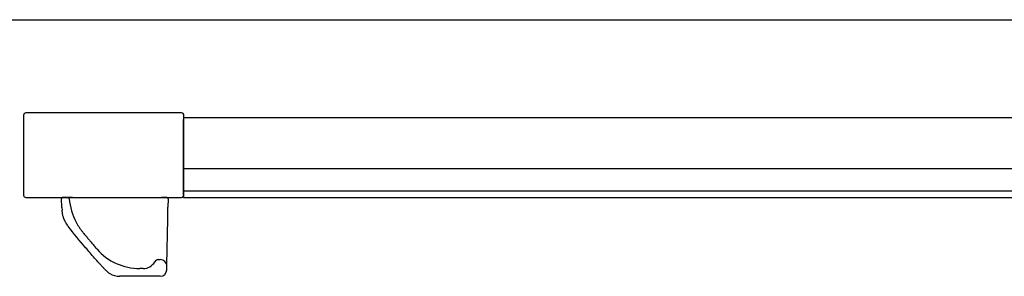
# Model space of a CAD drawing. Header units: metres. Extents: x 15.7 to 54.8, y -39.7 to 1.1.
# Tile 75 of 256: x 25.899 to 26.342, y -30.877 to -30.761. Entities that reach past the tile are written whole.
import ezdxf

# ---------------------------------------------------------------- set-up
doc = ezdxf.new("R2010")
doc.units = ezdxf.units.M
doc.header["$MEASUREMENT"] = 0
doc.layers.add('2D', color=252, linetype='Continuous')

# ---------------------------------------------------------------- blocks, each defined once
blk = doc.blocks.new('2D_QYOS_200')
for p, q in [((0.07950000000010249, -0.9699523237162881), (1.970489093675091, -0.9699523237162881)), ((0.5835228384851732, -1.01296891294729), (0.5835228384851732, -1.048968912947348)), ((0.6546484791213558, -1.011968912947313), (0.5845228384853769, -1.011968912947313)), ((0.6555285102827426, -1.013952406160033), (0.6555285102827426, -1.014115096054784)), ((0.6555285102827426, -1.013952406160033), (0.6556484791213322, -1.013952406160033)), ((0.6555285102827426, -1.014115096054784), (0.6555285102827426, -1.014952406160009)), ((0.6555285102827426, -1.048952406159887), (0.6555285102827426, -1.014952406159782)), ((0.6556484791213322, -1.013954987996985), (0.6556484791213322, -1.01296891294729)), ((0.6556484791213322, -1.013952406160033), (1.394408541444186, -1.013952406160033)), ((0.6556484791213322, -1.04896891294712), (0.6556484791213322, -1.013954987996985)), ((0.6555285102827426, -1.036952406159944), (1.394528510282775, -1.036952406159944)), ((0.5845228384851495, -1.049968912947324), (0.6546484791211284, -1.049968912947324)), ((0.6055709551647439, -1.050005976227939), (0.6011769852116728, -1.050005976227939)), ((0.6055709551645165, -1.050005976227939), (0.6455364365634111, -1.050005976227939)), ((0.6479346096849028, -1.050005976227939), (0.6455364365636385, -1.050005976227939)), ((0.6555285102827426, -1.046952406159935), (1.394528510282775, -1.046952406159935)), ((0.6555285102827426, -1.048952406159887), (0.6555285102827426, -1.049952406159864)), ((0.6555285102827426, -1.049952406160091), (1.394528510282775, -1.049952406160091)), ((0.6007800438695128, -1.054496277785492), (0.6005778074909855, -1.050637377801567)), ((0.6007800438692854, -1.054496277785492), (0.6008408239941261, -1.055656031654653)), ((0.64837477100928, -1.059768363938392), (0.648468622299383, -1.054391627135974)), ((0.6485345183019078, -1.050616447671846), (0.6484686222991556, -1.054391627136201)), ((0.6480173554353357, -1.080244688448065), (0.64837477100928, -1.059768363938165)), ((0.6436132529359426, -1.078005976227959), (0.6450036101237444, -1.078005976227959)), ((0.6479848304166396, -1.082108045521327), (0.6480173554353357, -1.080244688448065)), ((0.6449774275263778, -1.085505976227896), (0.6269026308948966, -1.085505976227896)), ((0.6449774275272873, -1.085505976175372), (0.6269029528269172, -1.085505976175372)), ((0.6373431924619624, -1.082005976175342), (0.6357998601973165, -1.082005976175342)), ((0.6373431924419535, -1.082005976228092), (0.6357998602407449, -1.082005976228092)), ((0.6449774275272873, -1.085505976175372), (0.6449774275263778, -1.085505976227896)), ((0.6479769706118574, -1.082558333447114), (0.6479848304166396, -1.082108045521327))]:
    blk.add_line(p, q)
for centre, radius, start, end in [((0.5845228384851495, -1.01296891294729), 0.000999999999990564, 90, 180.0000000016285), ((0.6546484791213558, -1.01296891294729), 0.000999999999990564, 0, 90.00000000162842), ((0.5845228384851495, -1.04896891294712), 0.000999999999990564, 180, 270.0000000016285), ((0.6011769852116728, -1.050605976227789), 0.0005999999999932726, 90, 183.000000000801), ((0.6034829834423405, -1.050605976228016), 0.0006000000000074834, 4.442968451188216, 90), ((0.6479346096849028, -1.050605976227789), 0.0005999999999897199, 358.9999999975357, 90), ((0.6546484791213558, -1.04896891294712), 0.001000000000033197, 270, 331.6461226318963), ((0.6546484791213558, -1.048968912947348), 0.0009999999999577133, 331.6461226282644, 359.9999999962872), ((0.6310000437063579, -1.048467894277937), 0.027, 184.4429684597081, 208.0224926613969), ((0.6357998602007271, -1.056505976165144), 0.02550000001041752, 221.0774432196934, 269.9999999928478), ((0.6373431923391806, -1.076005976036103), 0.00600000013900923, 270.0000011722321, 329.9999989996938), ((0.644271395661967, -1.080005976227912), 0.001999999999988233, 90, 149.9999995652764), ((0.6450036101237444, -1.081005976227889), 0.002999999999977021, 358.999999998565, 90), ((0.626902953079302, -1.076505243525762), 0.009000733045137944, 222.9580896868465, 239.0422959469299), ((0.626902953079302, -1.076505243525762), 0.009000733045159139, 239.042295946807, 269.9999983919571), ((0.6449774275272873, -1.082505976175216), 0.003000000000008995, 270, 359.000000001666)]:
    blk.add_arc(centre, radius, start, end)
blk.add_ellipse((1.391908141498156, -0.9806148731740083), major_axis=(0.8265090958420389, -0.0327214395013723), ratio=0.4116059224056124, start_param=-2.78258538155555, end_param=-2.778517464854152)
for points, knots in [([(0.6017162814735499, -1.05971139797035), (0.6016872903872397, -1.059637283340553), (0.6016581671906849, -1.059560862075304), (0.6016283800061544, -1.05948022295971), (0.6015688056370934, -1.05931894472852), (0.6015064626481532, -1.059140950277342), (0.6014405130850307, -1.058934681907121), (0.6013745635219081, -1.058728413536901), (0.6013048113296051, -1.058493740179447), (0.601233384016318, -1.058216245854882), (0.6011976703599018, -1.0580774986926), (0.6011612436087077, -1.057926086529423), (0.6011270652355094, -1.057770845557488), (0.6010928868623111, -1.057615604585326), (0.6010605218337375, -1.057455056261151), (0.601030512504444, -1.057289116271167), (0.601000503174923, -1.057123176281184), (0.600972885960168, -1.05695203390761), (0.6009482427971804, -1.056775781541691), (0.6009235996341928, -1.056599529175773), (0.6009019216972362, -1.056418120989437), (0.6008838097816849, -1.056231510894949), (0.6008656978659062, -1.056044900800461), (0.6008511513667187, -1.055853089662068), (0.6008408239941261, -1.05565603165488)], [-1, -1, -1, -1, -0.8999999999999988, -0.8999999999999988, -0.8999999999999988, -0.6999999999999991, -0.6999999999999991, -0.6999999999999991, -0.4999999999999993, -0.4999999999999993, -0.4999999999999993, -0.3999999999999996, -0.3999999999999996, -0.3999999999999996, -0.2999999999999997, -0.2999999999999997, -0.2999999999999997, -0.1999999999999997, -0.1999999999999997, -0.1999999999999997, -0.09999999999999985, -0.09999999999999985, -0.09999999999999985, 0, 0, 0, 0]), ([(0.6035583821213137, -1.062952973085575), (0.6034362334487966, -1.062795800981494), (0.60331878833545, -1.062636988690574), (0.6032114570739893, -1.062485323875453), (0.6029967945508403, -1.062181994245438), (0.6028171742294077, -1.061900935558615), (0.6026651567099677, -1.061646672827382), (0.6025131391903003, -1.06139241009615), (0.6023888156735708, -1.061165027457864), (0.6022868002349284, -1.060968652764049), (0.602184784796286, -1.060772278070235), (0.6021086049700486, -1.060615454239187), (0.6020304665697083, -1.060447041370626), (0.6019913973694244, -1.060362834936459), (0.6019530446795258, -1.060277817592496), (0.6019152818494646, -1.060191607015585), (0.6018775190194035, -1.060105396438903), (0.6018416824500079, -1.060020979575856), (0.6018088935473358, -1.059941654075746), (0.6017761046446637, -1.059862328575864), (0.6017456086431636, -1.059786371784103), (0.6017162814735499, -1.059711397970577)], [-1, -1, -1, -1, -0.9000000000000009, -0.9000000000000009, -0.9000000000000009, -0.7000000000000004, -0.7000000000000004, -0.7000000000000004, -0.5, -0.5, -0.5, -0.2999999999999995, -0.2999999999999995, -0.2999999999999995, -0.2000000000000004, -0.2000000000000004, -0.2000000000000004, -0.09999999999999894, -0.09999999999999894, -0.09999999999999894, 0, 0, 0, 0]), ([(0.6193277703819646, -1.081572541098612), (0.6190693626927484, -1.08129222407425), (0.6188024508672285, -1.081001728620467), (0.6184812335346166, -1.080650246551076), (0.6183206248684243, -1.080474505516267), (0.6181480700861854, -1.080285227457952), (0.6179805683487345, -1.080100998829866), (0.6178130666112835, -1.079916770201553), (0.6176460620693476, -1.079732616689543), (0.6174771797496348, -1.079545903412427), (0.6168016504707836, -1.078799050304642), (0.6161113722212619, -1.078027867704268), (0.615433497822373, -1.07726232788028), (0.6140777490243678, -1.075731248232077), (0.6127373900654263, -1.074185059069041), (0.6114060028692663, -1.072615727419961), (0.6087432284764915, -1.069477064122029), (0.6061246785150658, -1.066255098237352), (0.6035583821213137, -1.062952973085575)], [-1, -1, -1, -1, -0.9374999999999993, -0.9374999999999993, -0.9374999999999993, -0.9062499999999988, -0.9062499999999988, -0.9062499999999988, -0.8750000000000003, -0.8750000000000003, -0.8750000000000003, -0.7499999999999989, -0.7499999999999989, -0.7499999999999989, -0.4999999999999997, -0.4999999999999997, -0.4999999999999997, 0, 0, 0, 0]), ([(0.6071654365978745, -1.061152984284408), (0.6073720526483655, -1.061541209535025), (0.607587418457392, -1.06192305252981), (0.6078108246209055, -1.062297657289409), (0.6080342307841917, -1.062672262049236), (0.6082656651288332, -1.063039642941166), (0.608504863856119, -1.063399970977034), (0.6085082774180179, -1.063405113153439), (0.6085116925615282, -1.063410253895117), (0.6085151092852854, -1.063415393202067), (0.6087511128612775, -1.063770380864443), (0.6089946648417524, -1.064118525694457), (0.6092453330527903, -1.064459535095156), (0.6093724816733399, -1.064632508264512), (0.6095014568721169, -1.064803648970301), (0.6096325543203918, -1.06497336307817), (0.6097636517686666, -1.065143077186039), (0.6098968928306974, -1.065311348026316), (0.6100303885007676, -1.065475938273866)], [0.01333421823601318, 0.01333421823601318, 0.01333421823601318, 0.01333421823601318, 0.01489729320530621, 0.01489729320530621, 0.01489729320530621, 0.01646036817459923, 0.01646036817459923, 0.01646036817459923, 0.01648267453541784, 0.01648267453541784, 0.01648267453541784, 0.01802344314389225, 0.01802344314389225, 0.01802344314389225, 0.01880498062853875, 0.01880498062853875, 0.01880498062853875, 0.01958651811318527, 0.01958651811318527, 0.01958651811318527, 0.01958651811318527]), ([(0.6100303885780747, -1.065475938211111), (0.6100528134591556, -1.065503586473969), (0.6100752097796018, -1.065531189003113), (0.6100975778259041, -1.065558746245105), (0.6102929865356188, -1.065799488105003), (0.6104862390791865, -1.066036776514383), (0.6106776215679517, -1.066271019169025), (0.6108690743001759, -1.066505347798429), (0.6110586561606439, -1.066736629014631), (0.6112458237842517, -1.066964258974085), (0.6114193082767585, -1.067175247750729), (0.6115907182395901, -1.067383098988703), (0.6117601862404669, -1.06758802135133), (0.6119548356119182, -1.067823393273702), (0.6121467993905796, -1.068054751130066), (0.6123359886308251, -1.068282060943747), (0.6126871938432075, -1.068704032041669), (0.6130288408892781, -1.06911205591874), (0.6133602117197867, -1.069505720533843)], [0, 0, 0, 0, 0.0001712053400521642, 0.0001712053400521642, 0.0001712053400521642, 0.001666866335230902, 0.001666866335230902, 0.001666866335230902, 0.003163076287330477, 0.003163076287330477, 0.003163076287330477, 0.004549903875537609, 0.004549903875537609, 0.004549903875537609, 0.006142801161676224, 0.006142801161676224, 0.006142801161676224, 0.009099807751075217, 0.009099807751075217, 0.009099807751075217, 0.009099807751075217]), ([(0.6205452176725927, -1.082885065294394), (0.6205447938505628, -1.082884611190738), (0.6205356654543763, -1.082874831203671), (0.6205213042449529, -1.082859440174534), (0.6205069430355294, -1.082844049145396), (0.6204861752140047, -1.082821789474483), (0.6204587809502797, -1.082792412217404), (0.6204039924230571, -1.08273365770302), (0.6203231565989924, -1.082646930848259), (0.6202178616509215, -1.082533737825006), (0.6200072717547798, -1.082307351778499), (0.6196972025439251, -1.081973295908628), (0.6193277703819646, -1.081572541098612)], [-1, -1, -1, -1, -0.8749999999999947, -0.8749999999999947, -0.8749999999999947, -0.7500000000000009, -0.7500000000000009, -0.7500000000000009, -0.4999999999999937, -0.4999999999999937, -0.4999999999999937, 0, 0, 0, 0]), ([(0.6205688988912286, -1.082910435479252), (0.6205688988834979, -1.082910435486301), (0.6205673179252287, -1.082908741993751), (0.6205641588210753, -1.082905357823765), (0.6205621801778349, -1.082903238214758), (0.62055958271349, -1.082900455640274), (0.6205563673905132, -1.082897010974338), (0.6205547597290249, -1.082895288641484), (0.6205529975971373, -1.082893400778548), (0.6205510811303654, -1.082891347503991), (0.6205501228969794, -1.082890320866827), (0.620549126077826, -1.082889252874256), (0.6205480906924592, -1.082888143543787), (0.6205470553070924, -1.082887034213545), (0.6205458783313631, -1.082885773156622), (0.6205452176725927, -1.082885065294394)], [-0.2360315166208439, -0.2360315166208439, -0.2360315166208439, -0.2360315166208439, -0.1312525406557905, -0.1312525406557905, -0.1312525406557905, -0.065626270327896, -0.065626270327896, -0.065626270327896, -0.03281313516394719, -0.03281313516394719, -0.03281313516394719, -0.01640656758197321, -0.01640656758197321, -0.01640656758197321, 0, 0, 0, 0])]:
    blk.add_open_spline(points, degree=3, knots=knots)
for points in [[(0.6144966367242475, -1.070847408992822), (0.6149701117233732, -1.071402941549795), (0.6153693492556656, -1.071867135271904), (0.6156799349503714, -1.072226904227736)], [(0.6163294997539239, -1.072976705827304), (0.6163068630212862, -1.07295066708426), (0.616082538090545, -1.072693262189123), (0.6156799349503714, -1.072226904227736)], [(0.6163294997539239, -1.072976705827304), (0.6164945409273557, -1.073166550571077), (0.6165773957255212, -1.073261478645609), (0.6165773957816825, -1.073261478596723)], [(0.6165773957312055, -1.073261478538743), (0.6165774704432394, -1.073261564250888), (0.6164946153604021, -1.073166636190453), (0.6163294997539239, -1.072976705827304)], [(0.6269026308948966, -1.085505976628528), (0.6269027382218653, -1.085505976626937), (0.626902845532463, -1.08550597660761), (0.6269029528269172, -1.085505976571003)], [(0.6269029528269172, -1.085505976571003), (0.6269028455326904, -1.08550597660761), (0.6269027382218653, -1.085505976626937), (0.6269026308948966, -1.085505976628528)], [(0.6357998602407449, -1.082005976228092), (0.635799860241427, -1.082005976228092), (0.6357998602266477, -1.082005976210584), (0.6357998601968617, -1.082005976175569)], [(0.6373431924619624, -1.082005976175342), (0.6373431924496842, -1.082005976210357), (0.637343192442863, -1.082005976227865), (0.6373431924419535, -1.082005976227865)], [(0.6373431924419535, -1.082005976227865), (0.637343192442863, -1.082005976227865), (0.6373431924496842, -1.082005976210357), (0.6373431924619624, -1.082005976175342)]]:
    blk.add_open_spline(points, degree=3)

msp = doc.modelspace()

# ---------------------------------------------------------------- block references
at = {"layer": '2D'}
msp.add_blockref('2D_QYOS_200', (25.31700407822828, -29.791158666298), dxfattribs=at)

doc.saveas('drawing.dxf')
